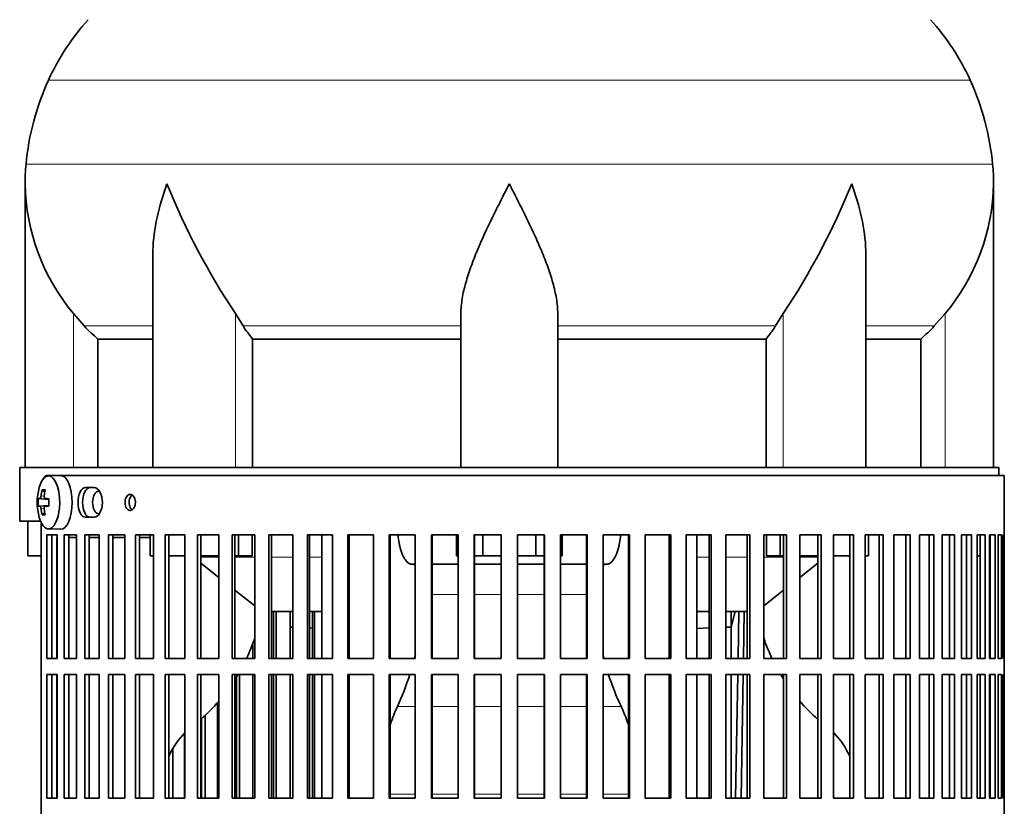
# Model space of a CAD drawing. Header units: millimetres. Extents: x 148 to 904, y -2845 to 2089.
# Tile 13 of 22: x 626 to 809, y -458 to -312. Entities that reach past the tile are written whole.
import ezdxf

# ---------------------------------------------------------------- set-up
doc = ezdxf.new("R2010")
doc.units = ezdxf.units.MM
for name, color, linetype in [('M5X8_UNI7687', 7, 'Continuous'), ('VSI134_DIFFUSORE', 7, 'Continuous'), ('VSI134_FILTRO_A', 7, 'Continuous'), ('VSI134_FILTRO_B', 7, 'Continuous'), ('VSI134_SUPPORTO_', 7, 'Continuous'), ('VSI134_TERMINALE', 7, 'Continuous')]:
    doc.layers.add(name, color=color, linetype=linetype)

# ---------------------------------------------------------------- blocks, each defined once
blk = doc.blocks.new('SE3')
at = {"layer": 'M5X8_UNI7687', "color": 7, "linetype": 'Continuous', "lineweight": 35}
for p, q in [((633.88, -396.32), (631.61, -396.39)), ((629.75, -400.62), (631.72, -400.77)), ((630.44, -398.98), (630.95, -399.37)), ((631.05, -400.6), (631.72, -400.67)), ((629.75, -402.01), (631.72, -401.87)), ((631.72, -401.96), (631.05, -402.03)), ((630.44, -403.65), (630.95, -403.26)), ((631.61, -406.25), (633.88, -406.32))]:
    blk.add_line(p, q, dxfattribs=at)
at = {"layer": 'M5X8_UNI7687', "color": 4, "linetype": 'Continuous', "lineweight": 9}
for p, q in [((631.72, -400.76), (630.04, -400.61)), ((630.25, -400.11), (630.86, -400.16)), ((631.06, -400.61), (631.72, -400.67)), ((630.04, -402.03), (631.72, -401.87)), ((630.86, -402.47), (630.25, -402.52)), ((631.72, -401.96), (631.06, -402.03))]:
    blk.add_line(p, q, dxfattribs=at)
at = {"layer": 'M5X8_UNI7687', "color": 7, "linetype": 'Continuous', "lineweight": 35}
for centre, radius, start, end in [((639.53, -401.32), 10, 163.7273, 196.2727), ((639.15, -401.32), 9.42, 175.7871, 184.2129)]:
    blk.add_arc(centre, radius, start, end, dxfattribs=at)
for centre, major_axis, ratio, start_param, end_param in [((631.64, -401.32), (0, -4.93), 0.422618, 0, 4.10793), ((633.91, -401.32), (0, 5), 0.422618, 0, 0.012961), ((633.91, -401.32), (0, 5), 0.422618, 3.141593, 6.283185), ((639.51, -401.47), (-9.97, 0.79), 0.036834, -0.313745, -0.199185), ((639.58, -401.32), (0, 10), 0.939693, 1.335108, 1.449667), ((637.52, -404.38), (-7.75, 5.06), 0.247104, -0.4365, -0.286808), ((639.45, -401.32), (0, 10), 0.866025, 1.335108, 1.449667), ((639.51, -401.47), (-9.97, 0.79), 0.036834, -0.670562, -0.556003), ((636.23, -401.32), (0, 9.26), 0.488139, 1.49595, 1.645642), ((639.51, -401.16), (-9.97, -0.79), 0.036834, 0.199185, 0.313745), ((639.58, -401.32), (0, -10), 0.939693, 4.833518, 4.948078), ((639.45, -401.32), (0, -10), 0.866025, 4.833518, 4.948078), ((639.51, -401.16), (-9.97, -0.79), 0.036834, 0.556003, 0.670562), ((631.64, -401.32), (0, -4.93), 0.422618, 5.316848, 6.283185), ((637.52, -398.25), (-7.75, -5.06), 0.247104, 0.286808, 0.4365)]:
    blk.add_ellipse(centre, major_axis=major_axis, ratio=ratio, start_param=start_param, end_param=end_param, dxfattribs=at)
for points in [[(630.04, -400.61), (630.05, -400.61), (630.06, -400.6), (630.07, -400.6), (630.09, -400.58), (630.1, -400.57), (630.12, -400.55), (630.14, -400.52), (630.15, -400.49), (630.17, -400.46), (630.18, -400.42), (630.2, -400.38), (630.21, -400.34), (630.22, -400.3), (630.23, -400.25), (630.24, -400.21), (630.25, -400.16), (630.25, -400.13), (630.25, -400.11)], [(630.85, -400.11), (630.85, -400.13), (630.85, -400.16), (630.85, -400.21), (630.85, -400.25), (630.85, -400.3), (630.86, -400.34), (630.87, -400.38), (630.88, -400.42), (630.89, -400.46), (630.91, -400.49), (630.93, -400.52), (630.95, -400.55), (630.97, -400.57), (630.99, -400.58), (631.01, -400.6), (631.03, -400.6), (631.05, -400.61), (631.06, -400.61)], [(630.25, -402.52), (630.25, -402.51), (630.25, -402.47), (630.24, -402.42), (630.23, -402.38), (630.22, -402.34), (630.21, -402.29), (630.2, -402.25), (630.18, -402.21), (630.17, -402.17), (630.15, -402.14), (630.14, -402.11), (630.12, -402.08), (630.1, -402.06), (630.09, -402.05), (630.07, -402.04), (630.06, -402.03), (630.05, -402.03), (630.04, -402.03)], [(631.06, -402.03), (631.05, -402.03), (631.03, -402.03), (631.01, -402.04), (630.99, -402.05), (630.97, -402.06), (630.95, -402.08), (630.93, -402.11), (630.91, -402.14), (630.89, -402.17), (630.88, -402.21), (630.87, -402.25), (630.86, -402.29), (630.85, -402.34), (630.85, -402.38), (630.85, -402.42), (630.85, -402.47), (630.85, -402.51), (630.85, -402.52)]]:
    blk.add_open_spline(points, degree=3, dxfattribs=at)
at = {"layer": 'VSI134_DIFFUSORE', "color": 4, "linetype": 'Continuous', "lineweight": 9}
for p, q in [((802.95, -322.83), (631.62, -322.83)), ((627.46, -338.46), (807.11, -338.46)), ((636.29, -394.82), (636.29, -366.22)), ((666.37, -394.82), (666.37, -366.22)), ((768.2, -394.82), (768.2, -366.22)), ((798.29, -394.82), (798.29, -366.22)), ((651.01, -368.52), (638.3, -368.52)), ((708.29, -368.52), (667.8, -368.52)), ((726.29, -368.52), (766.78, -368.52)), ((783.56, -368.52), (796.28, -368.52))]:
    blk.add_line(p, q, dxfattribs=at)
at = {"layer": 'VSI134_DIFFUSORE', "color": 7, "linetype": 'Continuous', "lineweight": 35}
for p, q in [((627.29, -342.08), (627.29, -394.82)), ((807.29, -394.82), (807.29, -342.08)), ((651.01, -355.46), (651.01, -394.82)), ((783.56, -394.82), (783.56, -355.46)), ((638.3, -368.52), (636.29, -366.22)), ((667.8, -368.52), (666.37, -366.22)), ((708.29, -394.82), (708.29, -366.22)), ((726.29, -394.82), (726.29, -366.22)), ((768.2, -366.22), (766.78, -368.52)), ((798.29, -366.22), (796.28, -368.52)), ((640.81, -370.96), (651.01, -370.96)), ((640.81, -394.82), (640.81, -370.96)), ((669.58, -370.96), (708.29, -370.96)), ((669.58, -394.82), (669.58, -370.96)), ((726.29, -370.96), (765, -370.96)), ((765, -370.96), (765, -394.82)), ((783.56, -370.96), (793.76, -370.96)), ((793.76, -370.96), (793.76, -394.82))]:
    blk.add_line(p, q, dxfattribs=at)
for centre, radius, start, end in [((671.69, -341.02), 44, 138, 155.5912), ((762.89, -341.02), 44, 24.4088, 42), ((676.24, -343.08), 49, 155.5912, 174.5826), ((758.33, -343.08), 49, 5.4174, 24.4088), ((665.79, -342.09), 38.5, 174.5826, 180.0016), ((768.79, -342.09), 38.5, 359.9671, 5.4174), ((665.94, -341.42), 38.66, 180.9958, 219.9106), ((779.47, -291.15), 135.74, 202.0412, 213.5763), ((655.1, -291.15), 135.74, 326.4237, 337.9588), ((768.63, -341.42), 38.66, 320.0894, 359.0042), ((700.91, -346.3), 39.88, 213.8582, 218.2062), ((733.66, -346.3), 39.88, 321.7938, 326.1418)]:
    blk.add_arc(centre, radius, start, end, dxfattribs=at)
for points, knots in [([(651.01, -355.47), (651.01, -355.14), (651.02, -354.82), (651.17, -350.45), (652.15, -346.24), (653.65, -342.09)], [0.4601729, 0.4601729, 0.4601729, 0.4601729, 0.5, 0.5, 1, 1, 1, 1]), ([(708.29, -366.22), (708.29, -365.3), (708.38, -364.37), (708.62, -362.92), (708.71, -362.43), (708.93, -361.46), (709.06, -360.97), (709.47, -359.49), (709.79, -358.5), (710.34, -357), (710.53, -356.49), (710.92, -355.47), (711.13, -354.96), (712.21, -352.4), (713.16, -350.36), (714.67, -347.27), (715.18, -346.25), (715.96, -344.69), (716.23, -344.17), (716.62, -343.39), (716.82, -343), (717.02, -342.61), (717.15, -342.35), (717.22, -342.22), (717.29, -342.09)], [0, 0, 0, 0, 0.125, 0.125, 0.1875, 0.1875, 0.25, 0.25, 0.375, 0.375, 0.4375, 0.4375, 0.5, 0.5, 0.75, 0.75, 0.875, 0.875, 0.9375, 0.9375, 0.96875, 0.984375, 0.984375, 1, 1, 1, 1]), ([(726.29, -366.22), (726.29, -365.3), (726.2, -364.37), (725.88, -362.47), (725.66, -361.5), (725.25, -360.02), (725.1, -359.52), (724.78, -358.52), (724.61, -358.02), (724.07, -356.51), (723.67, -355.51), (722.82, -353.48), (722.37, -352.46), (721.43, -350.41), (720.93, -349.37), (719.92, -347.29), (719.4, -346.26), (718.61, -344.7), (718.35, -344.18), (717.95, -343.4), (717.82, -343.13), (717.55, -342.61), (717.42, -342.35), (717.29, -342.09)], [0, 0, 0, 0, 0.125, 0.125, 0.25, 0.25, 0.3125, 0.3125, 0.375, 0.375, 0.5, 0.5, 0.625, 0.625, 0.75, 0.75, 0.875, 0.875, 0.9375, 0.9375, 0.96875, 0.96875, 1, 1, 1, 1]), ([(783.56, -355.47), (783.56, -355.14), (783.56, -354.82), (783.41, -350.45), (782.42, -346.24), (780.93, -342.09)], [0.4601729, 0.4601729, 0.4601729, 0.4601729, 0.5, 0.5, 1, 1, 1, 1])]:
    blk.add_open_spline(points, degree=3, knots=knots, dxfattribs=at)
for points in [[(640.81, -370.96), (639.94, -370.18), (639.1, -369.36), (638.3, -368.52)], [(796.28, -368.52), (795.47, -369.36), (794.63, -370.18), (793.76, -370.96)]]:
    blk.add_open_spline(points, degree=3, dxfattribs=at)
at = {"layer": 'VSI134_FILTRO_A', "color": 7, "linetype": 'Continuous', "lineweight": 35}
for p, q in [((809.29, -396.32), (631.32, -396.32)), ((809.29, -597.32), (809.29, -396.32)), ((640.13, -398.57), (638.51, -398.57)), ((638.51, -404.07), (640.13, -404.07)), ((630.3, -405.09), (630.3, -588.54)), ((631.36, -407.32), (631.36, -430.32)), ((633.28, -407.32), (631.36, -407.32)), ((632.29, -407.32), (632.29, -430.32)), ((633.28, -407.32), (633.28, -430.32)), ((634.56, -407.32), (634.56, -430.32)), ((636.87, -407.32), (634.56, -407.32)), ((635.44, -407.32), (635.44, -430.32)), ((636.87, -407.32), (636.87, -430.32)), ((638.38, -407.32), (638.38, -430.32)), ((641.07, -407.32), (638.38, -407.32)), ((639.22, -407.32), (639.22, -430.32)), ((641.07, -407.32), (641.07, -430.32)), ((642.8, -407.32), (642.8, -430.32)), ((645.85, -407.32), (642.8, -407.32)), ((643.6, -407.32), (643.6, -430.32)), ((645.85, -407.32), (645.85, -430.32)), ((647.79, -407.32), (647.79, -430.32)), ((651.17, -407.32), (647.79, -407.32)), ((648.53, -407.32), (648.53, -430.32)), ((651.17, -407.32), (651.17, -430.32)), ((653.31, -407.32), (653.31, -430.32)), ((657, -407.32), (653.31, -407.32)), ((653.99, -407.32), (653.99, -430.32)), ((657, -407.32), (657, -430.32)), ((659.32, -407.32), (659.32, -430.32)), ((663.28, -407.32), (659.32, -407.32)), ((659.93, -407.32), (659.93, -430.32)), ((663.28, -407.32), (663.28, -430.32)), ((665.76, -407.32), (665.76, -430.32)), ((669.98, -407.32), (665.76, -407.32)), ((666.3, -407.32), (666.3, -430.32)), ((669.98, -407.32), (669.98, -430.32)), ((672.6, -407.32), (672.6, -430.32)), ((677.04, -407.32), (672.6, -407.32)), ((673.07, -407.32), (673.07, -430.32)), ((677.04, -407.32), (677.04, -430.32)), ((679.78, -407.32), (679.78, -430.32)), ((684.4, -407.32), (679.78, -407.32)), ((680.17, -407.32), (680.17, -430.32)), ((684.4, -407.32), (684.4, -430.32)), ((687.25, -407.32), (687.25, -430.32)), ((692.02, -407.32), (687.25, -407.32)), ((687.55, -407.32), (687.55, -430.32)), ((692.02, -407.32), (692.02, -430.32)), ((694.94, -407.32), (694.94, -430.32)), ((699.82, -407.32), (694.94, -407.32)), ((695.16, -407.32), (695.16, -430.32)), ((699.82, -407.32), (699.82, -430.32)), ((702.8, -407.32), (702.8, -430.32)), ((707.76, -407.32), (702.8, -407.32)), ((702.93, -407.32), (702.93, -430.32)), ((707.76, -407.32), (707.76, -430.32)), ((710.78, -407.32), (710.78, -430.32)), ((715.77, -407.32), (710.78, -407.32)), ((710.82, -407.32), (710.82, -430.32)), ((715.77, -407.32), (715.77, -430.32)), ((718.8, -407.32), (718.8, -430.32)), ((723.8, -407.32), (718.8, -407.32)), ((723.75, -407.32), (723.75, -430.32)), ((723.8, -407.32), (723.8, -430.32)), ((726.81, -407.32), (726.81, -430.32)), ((731.77, -407.32), (726.81, -407.32)), ((731.64, -407.32), (731.64, -430.32)), ((731.77, -407.32), (731.77, -430.32)), ((734.75, -407.32), (734.75, -430.32)), ((739.63, -407.32), (734.75, -407.32)), ((739.42, -407.32), (739.42, -430.32)), ((739.63, -407.32), (739.63, -430.32)), ((742.56, -407.32), (742.56, -430.32)), ((747.33, -407.32), (742.56, -407.32)), ((747.02, -407.32), (747.02, -430.32)), ((747.33, -407.32), (747.33, -430.32)), ((750.17, -407.32), (750.17, -430.32)), ((754.79, -407.32), (750.17, -407.32)), ((754.41, -407.32), (754.41, -430.32)), ((754.79, -407.32), (754.79, -430.32)), ((757.53, -407.32), (757.53, -430.32)), ((761.97, -407.32), (757.53, -407.32)), ((761.51, -407.32), (761.51, -430.32)), ((761.97, -407.32), (761.97, -430.32)), ((764.59, -407.32), (764.59, -430.32)), ((768.81, -407.32), (764.59, -407.32)), ((768.27, -407.32), (768.27, -430.32)), ((768.81, -407.32), (768.81, -430.32)), ((771.29, -407.32), (771.29, -430.32)), ((775.26, -407.32), (771.29, -407.32)), ((774.65, -407.32), (774.65, -430.32)), ((775.26, -407.32), (775.26, -430.32)), ((777.57, -407.32), (777.57, -430.32)), ((781.26, -407.32), (777.57, -407.32)), ((780.59, -407.32), (780.59, -430.32)), ((781.26, -407.32), (781.26, -430.32)), ((786.78, -407.32), (783.4, -407.32)), ((783.4, -407.32), (783.4, -430.32)), ((786.04, -407.32), (786.04, -430.32)), ((786.78, -407.32), (786.78, -430.32)), ((791.77, -407.32), (788.73, -407.32)), ((788.73, -407.32), (788.73, -430.32)), ((790.98, -407.32), (790.98, -430.32)), ((791.77, -407.32), (791.77, -430.32)), ((796.19, -407.32), (793.51, -407.32)), ((793.51, -407.32), (793.51, -430.32)), ((795.35, -407.32), (795.35, -430.32)), ((796.19, -407.32), (796.19, -430.32)), ((800.02, -407.32), (797.71, -407.32)), ((797.71, -407.32), (797.71, -430.32)), ((799.13, -407.32), (799.13, -430.32)), ((800.02, -407.32), (800.02, -430.32)), ((803.21, -407.32), (801.3, -407.32)), ((801.3, -407.32), (801.3, -430.32)), ((802.28, -407.32), (802.28, -430.32)), ((803.21, -407.32), (803.21, -430.32)), ((805.75, -407.32), (804.24, -407.32)), ((804.24, -407.32), (804.24, -430.32)), ((804.79, -407.32), (804.79, -430.32)), ((805.75, -407.32), (805.75, -430.32)), ((807.61, -407.32), (806.53, -407.32)), ((806.53, -407.32), (806.53, -430.32)), ((806.64, -407.32), (806.64, -430.32)), ((807.61, -407.32), (807.61, -430.32)), ((808.79, -407.32), (808.14, -407.32)), ((808.14, -407.32), (808.14, -430.32)), ((808.79, -407.32), (808.79, -430.32)), ((809.27, -407.32), (809.06, -407.32)), ((809.06, -407.32), (809.06, -430.32)), ((809.27, -407.32), (809.27, -430.32)), ((633.28, -430.32), (631.36, -430.32)), ((636.87, -430.32), (634.56, -430.32)), ((641.07, -430.32), (638.38, -430.32)), ((645.85, -430.32), (642.8, -430.32)), ((651.17, -430.32), (647.79, -430.32)), ((657, -430.32), (653.31, -430.32)), ((663.28, -430.32), (659.32, -430.32)), ((669.98, -430.32), (665.76, -430.32)), ((677.04, -430.32), (672.6, -430.32)), ((684.4, -430.32), (679.78, -430.32)), ((692.02, -430.32), (687.25, -430.32)), ((699.82, -430.32), (694.94, -430.32)), ((707.76, -430.32), (702.8, -430.32)), ((715.77, -430.32), (710.78, -430.32)), ((723.8, -430.32), (718.8, -430.32)), ((731.77, -430.32), (726.81, -430.32)), ((739.63, -430.32), (734.75, -430.32)), ((747.33, -430.32), (742.56, -430.32)), ((754.79, -430.32), (750.17, -430.32)), ((761.97, -430.32), (757.53, -430.32)), ((768.81, -430.32), (764.59, -430.32)), ((775.26, -430.32), (771.29, -430.32)), ((781.26, -430.32), (777.57, -430.32)), ((786.78, -430.32), (783.4, -430.32)), ((791.77, -430.32), (788.73, -430.32)), ((796.19, -430.32), (793.51, -430.32)), ((800.02, -430.32), (797.71, -430.32)), ((803.21, -430.32), (801.3, -430.32)), ((805.75, -430.32), (804.24, -430.32)), ((807.61, -430.32), (806.53, -430.32)), ((808.79, -430.32), (808.14, -430.32)), ((809.27, -430.32), (809.06, -430.32)), ((631.36, -433.32), (631.36, -456.32)), ((633.28, -433.32), (631.36, -433.32)), ((632.29, -433.32), (632.29, -456.32)), ((633.28, -433.32), (633.28, -456.32)), ((634.56, -433.32), (634.56, -456.32)), ((636.87, -433.32), (634.56, -433.32)), ((635.44, -433.32), (635.44, -456.32)), ((636.87, -433.32), (636.87, -456.32)), ((638.38, -433.32), (638.38, -456.32)), ((641.07, -433.32), (638.38, -433.32)), ((639.22, -433.32), (639.22, -456.32)), ((641.07, -433.32), (641.07, -456.32)), ((642.8, -433.32), (642.8, -456.32)), ((645.85, -433.32), (642.8, -433.32)), ((643.6, -433.32), (643.6, -456.32)), ((645.85, -433.32), (645.85, -456.32)), ((647.79, -433.32), (647.79, -456.32)), ((651.17, -433.32), (647.79, -433.32)), ((648.53, -433.32), (648.53, -456.32)), ((651.17, -433.32), (651.17, -456.32)), ((653.31, -433.32), (653.31, -456.32)), ((657, -433.32), (653.31, -433.32)), ((653.99, -433.32), (653.99, -456.32)), ((657, -433.32), (657, -456.32)), ((659.32, -433.32), (659.32, -456.32)), ((663.28, -433.32), (659.32, -433.32)), ((659.93, -433.32), (659.93, -456.32)), ((663.28, -433.32), (663.28, -456.32)), ((665.76, -433.32), (665.76, -456.32)), ((669.98, -433.32), (665.76, -433.32)), ((666.3, -433.32), (666.3, -456.32)), ((669.98, -433.32), (669.98, -456.32)), ((672.6, -433.32), (672.6, -456.32)), ((677.04, -433.32), (672.6, -433.32)), ((673.07, -433.32), (673.07, -456.32)), ((677.04, -433.32), (677.04, -456.32)), ((679.78, -433.32), (679.78, -456.32)), ((684.4, -433.32), (679.78, -433.32)), ((680.17, -433.32), (680.17, -456.32)), ((684.4, -433.32), (684.4, -456.32)), ((687.25, -433.32), (687.25, -456.32)), ((692.02, -433.32), (687.25, -433.32)), ((687.55, -433.32), (687.55, -456.32)), ((692.02, -433.32), (692.02, -456.32)), ((694.94, -433.32), (694.94, -456.32)), ((699.82, -433.32), (694.94, -433.32)), ((695.16, -433.32), (695.16, -456.32)), ((699.82, -433.32), (699.82, -456.32)), ((702.8, -433.32), (702.8, -456.32)), ((707.76, -433.32), (702.8, -433.32)), ((702.93, -433.32), (702.93, -456.32)), ((707.76, -433.32), (707.76, -456.32)), ((710.78, -433.32), (710.78, -456.32)), ((715.77, -433.32), (710.78, -433.32)), ((710.82, -433.32), (710.82, -456.32)), ((715.77, -433.32), (715.77, -456.32)), ((718.8, -433.32), (718.8, -456.32)), ((723.8, -433.32), (718.8, -433.32)), ((723.75, -433.32), (723.75, -456.32)), ((723.8, -433.32), (723.8, -456.32)), ((726.81, -433.32), (726.81, -456.32)), ((731.77, -433.32), (726.81, -433.32)), ((731.64, -433.32), (731.64, -456.32)), ((731.77, -433.32), (731.77, -456.32)), ((734.75, -433.32), (734.75, -456.32)), ((739.63, -433.32), (734.75, -433.32)), ((739.42, -433.32), (739.42, -456.32)), ((739.63, -433.32), (739.63, -456.32)), ((742.56, -433.32), (742.56, -456.32)), ((747.33, -433.32), (742.56, -433.32)), ((747.02, -433.32), (747.02, -456.32)), ((747.33, -433.32), (747.33, -456.32)), ((750.17, -433.32), (750.17, -456.32)), ((754.79, -433.32), (750.17, -433.32)), ((754.41, -433.32), (754.41, -456.32)), ((754.79, -433.32), (754.79, -456.32)), ((757.53, -433.32), (757.53, -456.32)), ((761.97, -433.32), (757.53, -433.32)), ((761.51, -433.32), (761.51, -456.32)), ((761.97, -433.32), (761.97, -456.32)), ((764.59, -433.32), (764.59, -456.32)), ((768.81, -433.32), (764.59, -433.32)), ((768.27, -433.32), (768.27, -456.32)), ((768.81, -433.32), (768.81, -456.32)), ((771.29, -433.32), (771.29, -456.32)), ((775.26, -433.32), (771.29, -433.32)), ((774.65, -433.32), (774.65, -456.32)), ((775.26, -433.32), (775.26, -456.32)), ((777.57, -433.32), (777.57, -456.32)), ((781.26, -433.32), (777.57, -433.32)), ((780.59, -433.32), (780.59, -456.32)), ((781.26, -433.32), (781.26, -456.32)), ((786.78, -433.32), (783.4, -433.32)), ((783.4, -433.32), (783.4, -456.32)), ((786.04, -433.32), (786.04, -456.32)), ((786.78, -433.32), (786.78, -456.32)), ((791.77, -433.32), (788.73, -433.32)), ((788.73, -433.32), (788.73, -456.32)), ((790.98, -433.32), (790.98, -456.32)), ((791.77, -433.32), (791.77, -456.32)), ((796.19, -433.32), (793.51, -433.32)), ((793.51, -433.32), (793.51, -456.32)), ((795.35, -433.32), (795.35, -456.32)), ((796.19, -433.32), (796.19, -456.32)), ((800.02, -433.32), (797.71, -433.32)), ((797.71, -433.32), (797.71, -456.32)), ((799.13, -433.32), (799.13, -456.32)), ((800.02, -433.32), (800.02, -456.32)), ((803.21, -433.32), (801.3, -433.32)), ((801.3, -433.32), (801.3, -456.32)), ((802.28, -433.32), (802.28, -456.32)), ((803.21, -433.32), (803.21, -456.32)), ((805.75, -433.32), (804.24, -433.32)), ((804.24, -433.32), (804.24, -456.32)), ((804.79, -433.32), (804.79, -456.32)), ((805.75, -433.32), (805.75, -456.32)), ((807.61, -433.32), (806.53, -433.32)), ((806.53, -433.32), (806.53, -456.32)), ((806.64, -433.32), (806.64, -456.32)), ((807.61, -433.32), (807.61, -456.32)), ((808.79, -433.32), (808.14, -433.32)), ((808.14, -433.32), (808.14, -456.32)), ((808.79, -433.32), (808.79, -456.32)), ((809.27, -433.32), (809.06, -433.32)), ((809.06, -433.32), (809.06, -456.32)), ((809.27, -433.32), (809.27, -456.32)), ((633.28, -456.32), (631.36, -456.32)), ((636.87, -456.32), (634.56, -456.32)), ((641.07, -456.32), (638.38, -456.32)), ((645.85, -456.32), (642.8, -456.32)), ((651.17, -456.32), (647.79, -456.32)), ((657, -456.32), (653.31, -456.32)), ((663.28, -456.32), (659.32, -456.32)), ((669.98, -456.32), (665.76, -456.32)), ((677.04, -456.32), (672.6, -456.32)), ((684.4, -456.32), (679.78, -456.32)), ((692.02, -456.32), (687.25, -456.32)), ((699.82, -456.32), (694.94, -456.32)), ((707.76, -456.32), (702.8, -456.32)), ((715.77, -456.32), (710.78, -456.32)), ((723.8, -456.32), (718.8, -456.32)), ((731.77, -456.32), (726.81, -456.32)), ((739.63, -456.32), (734.75, -456.32)), ((747.33, -456.32), (742.56, -456.32)), ((754.79, -456.32), (750.17, -456.32)), ((761.97, -456.32), (757.53, -456.32)), ((768.81, -456.32), (764.59, -456.32)), ((775.26, -456.32), (771.29, -456.32)), ((781.26, -456.32), (777.57, -456.32)), ((786.78, -456.32), (783.4, -456.32)), ((791.77, -456.32), (788.73, -456.32)), ((796.19, -456.32), (793.51, -456.32)), ((800.02, -456.32), (797.71, -456.32)), ((803.21, -456.32), (801.3, -456.32)), ((805.75, -456.32), (804.24, -456.32)), ((807.61, -456.32), (806.53, -456.32)), ((808.79, -456.32), (808.14, -456.32)), ((809.27, -456.32), (809.06, -456.32))]:
    blk.add_line(p, q, dxfattribs=at)
for points, knots in [([(631.32, -396.32), (631.25, -396.32), (631.18, -396.34), (631.05, -396.41), (630.98, -396.47), (630.86, -396.62), (630.8, -396.71), (630.71, -396.89), (630.67, -396.98), (630.64, -397.06)], [0, 0, 0, 0, 0.125, 0.125, 0.25, 0.25, 0.375, 0.375, 0.4599582, 0.4599582, 0.4599582, 0.4599582]), ([(638.51, -398.57), (638.14, -398.57), (637.78, -398.86), (637.27, -399.88), (637.13, -400.6), (637.13, -402.03), (637.27, -402.75), (637.78, -403.77), (638.14, -404.07), (638.51, -404.07)], [0, 0, 0, 0, 0.25, 0.25, 0.5, 0.5, 0.75, 0.75, 1, 1, 1, 1]), ([(639.37, -404.07), (638.99, -404.07), (638.63, -403.77), (638.13, -402.75), (637.98, -402.03), (637.98, -400.6), (638.12, -399.89), (638.64, -398.86), (638.99, -398.57), (639.37, -398.57)], [0, 0, 0, 0, 0.25, 0.25, 0.5, 0.5, 0.75, 0.75, 1, 1, 1, 1]), ([(640.13, -398.57), (640.52, -398.57), (640.92, -398.86), (641.49, -399.88), (641.66, -400.6), (641.66, -402.03), (641.49, -402.75), (640.92, -403.77), (640.52, -404.07), (640.13, -404.07)], [0, 0, 0, 0, 0.25, 0.25, 0.5, 0.5, 0.75, 0.75, 1, 1, 1, 1]), ([(645.86, -401.32), (645.86, -401.15), (645.87, -400.98), (645.91, -400.82), (645.94, -400.66), (646, -400.51), (646.06, -400.38), (646.13, -400.25), (646.21, -400.13), (646.3, -400.04), (646.39, -399.95), (646.49, -399.89), (646.6, -399.85), (646.7, -399.82), (646.81, -399.81), (646.92, -399.83), (647.03, -399.85), (647.14, -399.89), (647.23, -399.97), (647.33, -400.04), (647.42, -400.14), (647.5, -400.26), (647.58, -400.38), (647.64, -400.52), (647.69, -400.67), (647.74, -400.82), (647.77, -400.99), (647.78, -401.16), (647.78, -401.21), (647.78, -401.26), (647.78, -401.32), (647.78, -401.48), (647.76, -401.65), (647.73, -401.81), (647.69, -401.97), (647.64, -402.12), (647.57, -402.25), (647.5, -402.38), (647.42, -402.5), (647.32, -402.59), (647.23, -402.68), (647.13, -402.74), (647.02, -402.78), (646.92, -402.82), (646.81, -402.83), (646.7, -402.81), (646.59, -402.79), (646.49, -402.74), (646.39, -402.66), (646.29, -402.59), (646.2, -402.49), (646.13, -402.37), (646.05, -402.25), (645.99, -402.11), (645.95, -401.96), (645.9, -401.81), (645.87, -401.64), (645.86, -401.47), (645.86, -401.42), (645.86, -401.37), (645.86, -401.32)], [0, 0, 0, 0, 0.053705, 0.053705, 0.053705, 0.107409, 0.107409, 0.107409, 0.161118, 0.161118, 0.161118, 0.21483, 0.21483, 0.21483, 0.268537, 0.268537, 0.268537, 0.322238, 0.322238, 0.322238, 0.375943, 0.375943, 0.375943, 0.429653, 0.429653, 0.429653, 0.483364, 0.483364, 0.483364, 0.5, 0.5, 0.5, 0.553705, 0.553705, 0.553705, 0.607409, 0.607409, 0.607409, 0.661118, 0.661118, 0.661118, 0.71483, 0.71483, 0.71483, 0.768537, 0.768537, 0.768537, 0.822238, 0.822238, 0.822238, 0.875943, 0.875943, 0.875943, 0.929653, 0.929653, 0.929653, 0.983364, 0.983364, 0.983364, 1, 1, 1, 1]), ([(647.19, -399.94), (647.18, -399.95), (647.17, -399.96), (647.16, -399.97), (647.06, -400.04), (646.97, -400.14), (646.9, -400.26), (646.82, -400.38), (646.76, -400.52), (646.71, -400.67), (646.67, -400.82), (646.64, -400.99), (646.63, -401.16), (646.62, -401.21), (646.62, -401.26), (646.62, -401.32), (646.62, -401.48), (646.64, -401.65), (646.68, -401.81), (646.71, -401.97), (646.76, -402.12), (646.83, -402.25), (646.9, -402.38), (646.98, -402.5), (647.07, -402.59), (647.11, -402.63), (647.15, -402.66), (647.19, -402.69)], [0.3155206, 0.3155206, 0.3155206, 0.3155206, 0.3222379, 0.3222379, 0.3222379, 0.3759422, 0.3759422, 0.3759422, 0.429653, 0.429653, 0.429653, 0.483364, 0.483364, 0.483364, 0.5, 0.5, 0.5, 0.5537044, 0.5537044, 0.5537044, 0.6074086, 0.6074086, 0.6074086, 0.6611174, 0.6611174, 0.6611174, 0.6840717, 0.6840717, 0.6840717, 0.6840717])]:
    blk.add_open_spline(points, degree=3, knots=knots, dxfattribs=at)
at = {"layer": 'VSI134_FILTRO_B', "color": 7, "linetype": 'Continuous', "lineweight": 35}
for p, q in [((673.47, -421.61), (673.47, -430.32)), ((673.97, -421.61), (673.97, -430.32)), ((676.58, -421.61), (676.58, -430.32)), ((680.69, -421.61), (680.69, -430.32)), ((681.11, -421.61), (681.11, -430.32)), ((669.64, -427.53), (669.64, -430.32)), ((667.16, -433.32), (667.16, -456.32)), ((669.64, -433.32), (669.64, -456.32)), ((673.47, -433.32), (673.47, -456.32)), ((673.97, -433.32), (673.97, -456.32)), ((676.58, -433.32), (676.58, -456.32)), ((680.69, -433.32), (680.69, -456.32)), ((681.11, -433.32), (681.11, -456.32)), ((666.58, -433.78), (666.58, -456.32)), ((663.06, -438.54), (663.06, -456.32)), ((660.73, -440.93), (660.73, -456.32)), ((660.09, -441.51), (660.09, -456.32)), ((656.9, -444.25), (656.9, -456.32)), ((654.73, -447.12), (654.73, -456.32)), ((654.02, -448.5), (654.02, -456.32))]:
    blk.add_line(p, q, dxfattribs=at)
at = {"layer": 'VSI134_SUPPORTO_', "color": 7, "linetype": 'Continuous', "lineweight": 35}
for p, q in [((808.29, -394.82), (626.29, -394.82)), ((626.29, -394.82), (626.29, -404.82)), ((808.29, -396.32), (808.29, -394.82)), ((630.17, -404.82), (626.29, -404.82)), ((627.79, -411.22), (627.79, -404.82)), ((633.21, -407.82), (633.21, -430.32)), ((633.28, -407.82), (633.21, -407.82)), ((636.87, -407.82), (635.44, -407.82)), ((641.07, -407.82), (639.22, -407.82)), ((645.85, -407.82), (643.6, -407.82)), ((650.53, -407.82), (648.53, -407.82)), ((650.53, -411.22), (650.53, -407.32)), ((666.95, -411.22), (666.95, -407.32)), ((669.49, -411.22), (669.49, -407.32)), ((682.46, -430.32), (682.46, -407.32)), ((707.47, -411.22), (707.47, -407.32)), ((712.38, -411.22), (712.38, -407.32)), ((722.19, -411.22), (722.19, -407.32)), ((727.1, -411.22), (727.1, -407.32)), ((752.11, -430.32), (752.11, -407.32)), ((765.08, -411.22), (765.08, -407.32)), ((767.62, -411.22), (767.62, -407.32)), ((784.04, -411.22), (784.04, -407.32)), ((801.36, -407.32), (801.36, -430.32)), ((630.3, -411.22), (627.79, -411.22)), ((651.17, -411.22), (650.53, -411.22)), ((657, -411.22), (653.99, -411.22)), ((663.28, -411.22), (659.93, -411.22)), ((666.95, -411.22), (666.3, -411.22)), ((669.49, -411.22), (666.95, -411.22)), ((707.76, -411.22), (707.47, -411.22)), ((712.38, -411.22), (710.82, -411.22)), ((715.77, -411.22), (712.38, -411.22)), ((722.19, -411.22), (718.8, -411.22)), ((723.75, -411.22), (722.19, -411.22)), ((727.1, -411.22), (726.81, -411.22)), ((767.62, -411.22), (765.08, -411.22)), ((768.27, -411.22), (767.62, -411.22)), ((774.65, -411.22), (771.29, -411.22)), ((780.59, -411.22), (777.57, -411.22)), ((784.04, -411.22), (783.4, -411.22)), ((804.79, -411.22), (804.24, -411.22)), ((806.64, -411.22), (806.53, -411.22)), ((659.93, -412.6), (663.28, -415.25)), ((699.82, -412.82), (699.22, -412.82)), ((707.76, -412.82), (702.93, -412.82)), ((715.77, -412.82), (710.82, -412.82)), ((723.75, -412.82), (718.8, -412.82)), ((731.64, -412.82), (726.81, -412.82)), ((735.36, -412.82), (734.75, -412.82)), ((771.29, -415.25), (774.65, -412.6)), ((666.3, -417.64), (669.98, -420.55)), ((764.59, -420.55), (768.27, -417.64)), ((673.07, -421.61), (677.04, -421.61)), ((680.17, -421.61), (682.46, -421.61)), ((752.11, -421.61), (754.41, -421.61)), ((757.53, -421.61), (761.51, -421.61)), ((633.21, -433.32), (633.21, -456.32)), ((682.46, -456.32), (682.46, -433.32)), ((752.11, -456.32), (752.11, -433.32)), ((801.36, -433.32), (801.36, -456.32))]:
    blk.add_line(p, q, dxfattribs=at)
at = {"layer": 'VSI134_SUPPORTO_', "color": 4, "linetype": 'Continuous', "lineweight": 9}
for p, q in [((663.28, -411.47), (659.93, -411.47)), ((669.98, -411.47), (666.3, -411.47)), ((677.04, -411.47), (673.07, -411.47)), ((682.46, -411.47), (680.17, -411.47)), ((754.41, -411.47), (752.11, -411.47)), ((761.51, -411.47), (757.53, -411.47)), ((768.27, -411.47), (764.59, -411.47)), ((774.65, -411.47), (771.29, -411.47)), ((702.93, -418.42), (707.76, -418.42)), ((710.82, -418.42), (715.77, -418.42)), ((718.8, -418.42), (723.75, -418.42)), ((726.81, -418.42), (731.64, -418.42)), ((696.49, -439.25), (699.82, -439.25)), ((702.93, -439.25), (707.76, -439.25)), ((710.82, -439.25), (715.77, -439.25)), ((718.8, -439.25), (723.75, -439.25)), ((726.81, -439.25), (731.64, -439.25)), ((734.75, -439.25), (738.08, -439.25)), ((695.16, -455.55), (699.82, -455.55)), ((702.93, -455.55), (707.76, -455.55)), ((710.82, -455.55), (715.77, -455.55)), ((718.8, -455.55), (723.75, -455.55)), ((726.81, -455.55), (731.64, -455.55)), ((734.75, -455.55), (739.42, -455.55))]:
    blk.add_line(p, q, dxfattribs=at)
at = {"layer": 'VSI134_SUPPORTO_', "color": 7, "linetype": 'Continuous', "lineweight": 35}
for centre, radius, start, end in [((648.41, -417.32), 52.85, 345.7153, 346.6705), ((783.1, -418.02), 49.78, 193.3477, 194.3741), ((648.41, -417.32), 52.85, 335.4793, 342.356), ((783.1, -418.02), 49.78, 197.9531, 205.2528), ((729.85, -454.32), 36.61, 155.6995, 161.152), ((704.73, -454.32), 36.6, 18.895, 24.3032)]:
    blk.add_arc(centre, radius, start, end, dxfattribs=at)
for centre, major_axis, start_param, end_param in [((639.68, -414.36), (0, -35), 1.097453, 1.214155), ((794.89, -414.36), (0, -35), 5.06903, 5.185732), ((639.68, -414.36), (0, -35), 0.967176, 0.998482), ((794.89, -414.36), (0, -35), -0.998482, -0.967176), ((639.68, -414.36), (0, -35), 0.676569, 0.818266), ((794.89, -414.36), (0, -35), 5.464919, 5.606617), ((666.47, -455.09), (0, 15), 0.752814, 1.121918), ((768.1, -455.09), (0, -15), 2.019675, 2.388779)]:
    blk.add_ellipse(centre, major_axis=major_axis, ratio=0.92388, start_param=start_param, end_param=end_param, dxfattribs=at)
for points, knots in [([(640.97, -399.22), (640.67, -399.22), (640.38, -399.44), (639.96, -400.22), (639.84, -400.77), (639.84, -401.86), (639.96, -402.41), (640.37, -403.19), (640.66, -403.42), (640.97, -403.42), (640.97, -403.42), (640.97, -403.42)], [0.2501942, 0.2501942, 0.2501942, 0.2501942, 0.375, 0.375, 0.5, 0.5, 0.625, 0.625, 0.75, 0.75, 0.7502028, 0.7502028, 0.7502028, 0.7502028]), ([(696.59, -407.32), (696.61, -407.48), (696.62, -407.64), (696.69, -408.27), (696.77, -408.73), (696.91, -409.39), (696.96, -409.61), (697.07, -410.02), (697.18, -410.41), (697.32, -410.77), (697.46, -411.11), (697.53, -411.28), (697.76, -411.72), (697.93, -411.98), (698.19, -412.29), (698.28, -412.38), (698.46, -412.54), (698.55, -412.6), (698.83, -412.76), (699.02, -412.82), (699.22, -412.82)], [0.2096075, 0.2096075, 0.2096075, 0.2096075, 0.25, 0.25, 0.375, 0.375, 0.4375, 0.4375, 0.5, 0.5625, 0.5625, 0.625, 0.625, 0.75, 0.75, 0.8125, 0.8125, 0.875, 0.875, 1, 1, 1, 1]), ([(735.36, -412.82), (735.55, -412.82), (735.74, -412.76), (736.11, -412.55), (736.3, -412.39), (736.65, -411.98), (736.81, -411.72), (737.04, -411.27), (737.12, -411.11), (737.26, -410.77), (737.39, -410.41), (737.51, -410.02), (737.62, -409.61), (737.67, -409.39), (737.81, -408.73), (737.88, -408.27), (737.95, -407.63), (737.97, -407.48), (737.98, -407.32)], [0, 0, 0, 0, 0.125, 0.125, 0.25, 0.25, 0.375, 0.375, 0.4375, 0.4375, 0.5, 0.5625, 0.5625, 0.625, 0.625, 0.75, 0.75, 0.7903739, 0.7903739, 0.7903739, 0.7903739]), ([(699.83, -412.98), (699.8, -412.96), (699.77, -412.94), (699.61, -412.85), (699.48, -412.82), (699.34, -412.82)], [0.8474962, 0.8474962, 0.8474962, 0.8474962, 0.875, 0.875, 1, 1, 1, 1]), ([(734.75, -412.98), (734.77, -412.96), (734.8, -412.94), (734.96, -412.85), (735.1, -412.82), (735.23, -412.82)], [0.8474962, 0.8474962, 0.8474962, 0.8474962, 0.875, 0.875, 1, 1, 1, 1])]:
    blk.add_open_spline(points, degree=3, knots=knots, dxfattribs=at)
at = {"layer": 'VSI134_TERMINALE', "color": 7, "linetype": 'Continuous', "lineweight": 35}
for p, q in [((759.28, -421.61), (758.53, -424.49)), ((758.53, -421.61), (758.53, -424.49)), ((759.81, -430.32), (759.96, -421.61)), ((760.81, -430.32), (760.96, -421.61)), ((676.58, -424.51), (677.04, -424.53)), ((757.53, -424.53), (758.53, -424.49)), ((758.53, -430.32), (758.53, -424.49)), ((680.17, -424.65), (680.69, -424.67)), ((752.11, -424.73), (754.41, -424.65)), ((758.53, -456.32), (758.53, -433.32)), ((759.35, -456.32), (759.76, -433.32)), ((760.36, -456.32), (760.76, -433.32))]:
    blk.add_line(p, q, dxfattribs=at)

msp = doc.modelspace()

# ---------------------------------------------------------------- block references
msp.add_blockref('SE3', (0, 0))

doc.saveas('drawing.dxf')
